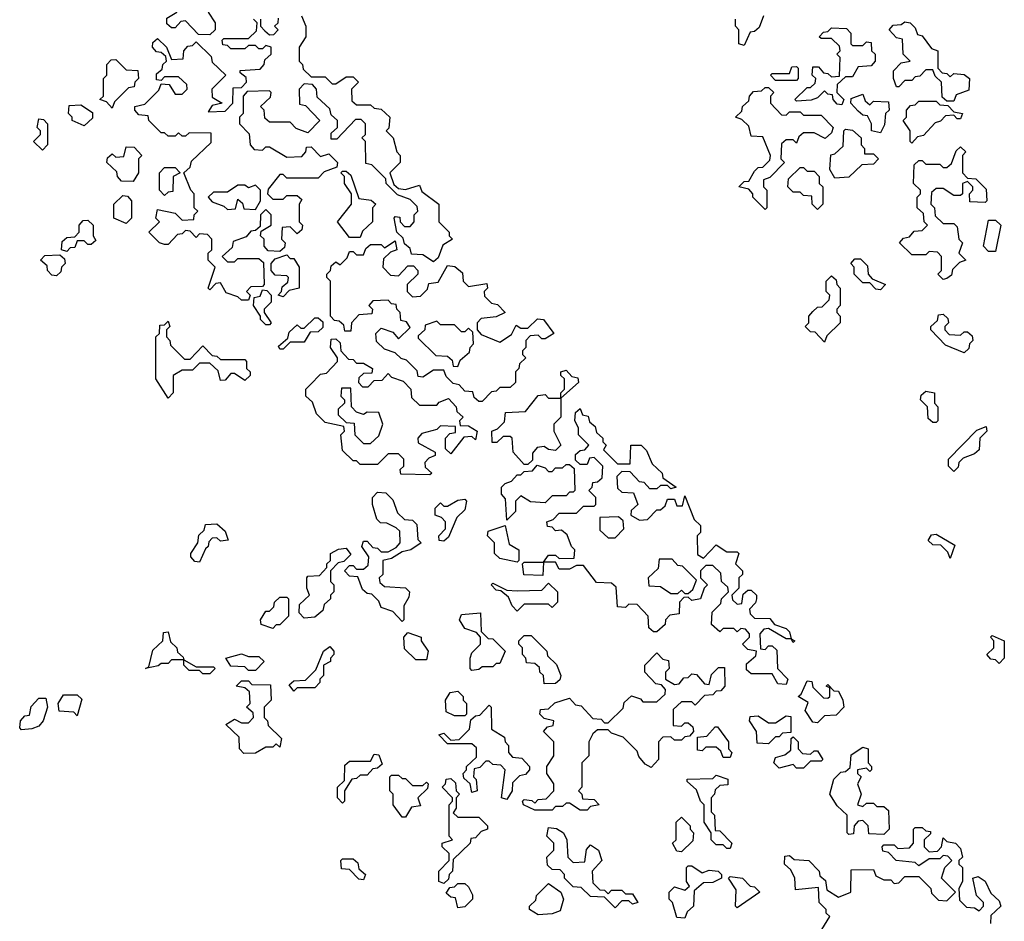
# Model space of a CAD drawing. Extents: x 2708302 to 2968450, y 494490 to 722710.
# Tile 35 of 256: x 2783020 to 2785840, y 620641 to 623224. Entities that reach past the tile are written whole.
import ezdxf

# ---------------------------------------------------------------- set-up
doc = ezdxf.new("R2010")
doc.units = 0

msp = doc.modelspace()

# ---------------------------------------------------------------- linework, layer by layer
at = {"layer": '0CON20XD'}
for points in [[(2783565, 623180), (2783531.7, 623181.7), (2783495, 623220), (2783481.7, 623218.3), (2783465, 623200), (2783455, 623200), (2783441.7, 623211.7), (2783441.7, 623228.3), (2783470, 623245), (2783471.7, 623288.3), (2783495, 623290), (2783505, 623280), (2783535, 623280), (2783545, 623290), (2783568.3, 623288.3), (2783570, 623255), (2783560, 623245), (2783580, 623215), (2783580, 623195), (2783565, 623180)], [(2783675, 622420), (2783655, 622420), (2783645, 622430), (2783611.7, 622441.7), (2783595, 622470), (2783581.7, 622468.3), (2783565, 622450), (2783560, 622455), (2783580, 622515), (2783560, 622535), (2783560, 622555), (2783570, 622565), (2783570, 622595), (2783558.3, 622608.3), (2783535, 622610), (2783525, 622600), (2783508.3, 622618.3), (2783495, 622620), (2783485, 622610), (2783471.7, 622608.3), (2783445, 622580), (2783435, 622580), (2783420, 622585), (2783390, 622615), (2783420, 622645), (2783410, 622655), (2783415, 622680), (2783465, 622670), (2783485, 622650), (2783518.3, 622651.7), (2783520, 622665), (2783530, 622675), (2783520, 622685), (2783520, 622725), (2783510, 622735), (2783490, 622785), (2783508.3, 622801.7), (2783511.7, 622818.3), (2783568.3, 622871.7), (2783568.3, 622898.3), (2783505, 622900), (2783495, 622890), (2783485, 622890), (2783475, 622900), (2783465, 622890), (2783445, 622890), (2783435, 622900), (2783425, 622900), (2783390, 622935), (2783388.3, 622948.3), (2783361.7, 622951.7), (2783350, 622965), (2783350, 622975), (2783378.3, 622981.7), (2783418.3, 623021.7), (2783425, 623040), (2783448.3, 623038.3), (2783465, 623010), (2783485, 623010), (2783500, 623025), (2783498.3, 623038.3), (2783475, 623060), (2783435, 623060), (2783425, 623050), (2783411.7, 623051.7), (2783411.7, 623068.3), (2783428.3, 623081.7), (2783430, 623095), (2783440, 623105), (2783438.3, 623118.3), (2783425, 623130), (2783411.7, 623131.7), (2783400, 623145), (2783401.7, 623158.3), (2783415, 623170), (2783440, 623145), (2783455, 623110), (2783488.3, 623111.7), (2783490, 623135), (2783501.7, 623148.3), (2783515, 623150), (2783525, 623160), (2783568.3, 623118.3), (2783571.7, 623101.7), (2783610, 623065), (2783570, 623025), (2783571.7, 623001.7), (2783600, 622985), (2783571.7, 622978.3), (2783560, 622960), (2783608.3, 622961.7), (2783630, 622985), (2783631.7, 623028.3), (2783655, 623030), (2783670, 623045), (2783668.3, 623058.3), (2783651.7, 623071.7), (2783651.7, 623078.3), (2783708.3, 623081.7), (2783720, 623095), (2783721.7, 623108.3), (2783740, 623125), (2783740, 623145), (2783725, 623150), (2783715, 623140), (2783705, 623140), (2783695, 623150), (2783675, 623150), (2783665, 623140), (2783625, 623140), (2783615, 623150), (2783601.7, 623151.7), (2783600, 623165), (2783605, 623170), (2783675, 623170), (2783698.3, 623191.7), (2783700, 623215), (2783690, 623225)], [(2783827.5, 623235), (2783840, 623205), (2783840, 623175), (2783820, 623145), (2783820, 623105), (2783830, 623095), (2783831.7, 623081.7), (2783855, 623060), (2783895, 623060), (2783915, 623040), (2783925, 623040), (2783955, 623060), (2783975, 623060), (2783990, 623045), (2783970, 623025), (2783971.7, 622991.7), (2783985, 622980), (2784025, 622980), (2784035, 622970), (2784055, 622967.5), (2784080, 622945), (2784077, 622913), (2784070, 622905), (2784090, 622885), (2784100, 622845), (2784110, 622835), (2784110, 622815), (2784080, 622785), (2784091.7, 622751.7), (2784105, 622740), (2784125, 622737.5), (2784165, 622750), (2784171.7, 622731.7), (2784220, 622695), (2784220, 622645), (2784250, 622615), (2784250, 622605), (2784260, 622595), (2784231.7, 622578.3), (2784218.3, 622541.7), (2784205, 622530), (2784175, 622550), (2784141.7, 622551.7), (2784138.3, 622568.3), (2784121.7, 622581.7), (2784118.3, 622598.3), (2784100, 622615), (2784092.5, 622655), (2784095, 622660), (2784108.3, 622658.3), (2784110, 622645), (2784121.7, 622631.7), (2784138.3, 622631.7), (2784150, 622645), (2784150, 622665), (2784160, 622675), (2784158.3, 622688.3), (2784138.3, 622708.3), (2784101.7, 622721.7), (2784070, 622755), (2784068.3, 622768.3), (2784028.3, 622808.3), (2784011.7, 622811.7), (2784010, 622875), (2784000, 622885), (2784010, 622895), (2784010, 622925), (2783998.3, 622938.3), (2783981.7, 622938.3), (2783928.3, 622881.7), (2783911.7, 622881.7), (2783911.7, 622898.3), (2783930, 622915), (2783930, 622935), (2783911.7, 622951.7), (2783908.3, 622968.3), (2783871.7, 623001.7), (2783870, 623025), (2783858.3, 623038.3), (2783835, 623040), (2783820, 623025), (2783821.7, 622981.7), (2783838.3, 622978.3), (2783880, 622935), (2783845, 622900), (2783811.7, 622911.7), (2783795, 622930), (2783735, 622930), (2783721.7, 622941.7), (2783720, 622965), (2783710, 622975), (2783738.3, 623001.7), (2783740, 623015), (2783735, 623020), (2783671.7, 623018.3), (2783660, 623005), (2783660, 622955), (2783650, 622945), (2783650, 622925), (2783677, 622897), (2783680, 622865), (2783691.7, 622851.7), (2783715, 622850), (2783725, 622860), (2783735, 622860), (2783785, 622830), (2783828.3, 622831.7), (2783840, 622845), (2783841.7, 622858.3), (2783855, 622860), (2783881.7, 622831.7), (2783905, 622840), (2783930, 622815), (2783928.3, 622801.7), (2783891.7, 622788.3), (2783875, 622770), (2783785, 622770), (2783775, 622780), (2783765, 622780), (2783731.7, 622738.3), (2783730, 622725), (2783745, 622710), (2783775, 622710), (2783785, 622720), (2783815, 622720), (2783828.3, 622708.3), (2783820, 622695), (2783820, 622645), (2783830, 622635), (2783828.3, 622621.7), (2783815, 622610), (2783795, 622630), (2783771.7, 622628.3), (2783770, 622595), (2783780, 622585), (2783778.3, 622571.7), (2783765, 622560), (2783731.7, 622561.7), (2783720, 622575), (2783720, 622595), (2783710, 622605), (2783711.7, 622618.3), (2783740, 622635), (2783740, 622665), (2783725, 622680), (2783710, 622665), (2783708.3, 622631.7), (2783695, 622620), (2783681.7, 622618.3), (2783668.3, 622601.7), (2783631.7, 622588.3), (2783628.3, 622571.7), (2783600, 622545), (2783615, 622530), (2783635, 622530), (2783645, 622540), (2783705, 622540), (2783718.3, 622528.3), (2783720, 622465), (2783715, 622460), (2783681.7, 622458.3), (2783670, 622445), (2783680, 622435), (2783675, 622420)], [(2783710, 623225), (2783710, 623205), (2783721.7, 623191.7), (2783735, 623180), (2783748.3, 623181.7), (2783760, 623195), (2783750, 623205), (2783760, 623215), (2783761.7, 623228.3)], [(2785095, 623150), (2785080, 623155), (2785080, 623195), (2785070, 623205), (2785070, 623225)], [(2785150, 623235), (2785138.3, 623201.7), (2785125, 623190), (2785111.7, 623188.3), (2785095, 623150)], [(2785375, 622980), (2785361.7, 622981.7), (2785350, 622995), (2785348.3, 623008.3), (2785335, 623010), (2785325, 623020), (2785305, 623000), (2785287, 622993), (2785245, 622990), (2785240, 622995), (2785275, 623030), (2785285, 623030), (2785298.3, 623041.7), (2785300, 623055), (2785290, 623065), (2785291.7, 623088.3), (2785308.3, 623088.3), (2785321.7, 623071.7), (2785335, 623070), (2785345, 623060), (2785368.3, 623061.7), (2785370, 623115), (2785360, 623125), (2785370, 623135), (2785368.3, 623148.3), (2785345, 623170), (2785315, 623170), (2785310, 623175), (2785321.7, 623188.3), (2785335, 623190), (2785345, 623200), (2785388.3, 623198.3), (2785400, 623185), (2785400, 623155), (2785405, 623150), (2785435, 623150), (2785445, 623160), (2785458.3, 623158.3), (2785460, 623135), (2785470, 623125), (2785470, 623105), (2785458.3, 623091.7), (2785421.7, 623088.3), (2785405, 623060), (2785385, 623060), (2785361.7, 623038.3), (2785360, 623015), (2785380, 622995), (2785375, 622980)], [(2785695, 622990), (2785675, 622990), (2785661.7, 623001.7), (2785660, 623045), (2785641.7, 623061.7), (2785635, 623080), (2785615, 623080), (2785598.3, 623061.7), (2785585, 623060), (2785575, 623050), (2785555, 623050), (2785538.3, 623031.7), (2785531.7, 623031.7), (2785522.5, 623055), (2785523, 623077), (2785545, 623100), (2785570, 623105), (2785550, 623125), (2785548.3, 623168.3), (2785531.7, 623171.7), (2785510, 623195), (2785521.7, 623208.3), (2785545, 623210), (2785555, 623217.5), (2785570, 623215), (2785585, 623200), (2785591.7, 623181.7), (2785605, 623177.5), (2785631.7, 623141.7), (2785650, 623135), (2785650, 623085), (2785661.7, 623071.7), (2785675, 623070), (2785685, 623060), (2785695, 623070), (2785725, 623066.7), (2785740, 623055), (2785738.3, 623021.7), (2785701.7, 623008.3), (2785695, 622990)], [(2783285, 622970), (2783268.3, 622988.3), (2783250, 622995), (2783260, 623005), (2783260, 623055), (2783270, 623065), (2783270, 623095), (2783281.7, 623108.3), (2783295, 623110), (2783325, 623080), (2783358.3, 623078.3), (2783360, 623055), (2783350, 623045), (2783348.3, 623031.7), (2783331.7, 623028.3), (2783291.7, 622988.3), (2783285, 622970)], [(2785245, 623050), (2785185, 623050), (2785170, 623065), (2785175, 623070), (2785225, 623070), (2785231.7, 623088.3), (2785245, 623090), (2785250, 623085), (2785250, 623055), (2785245, 623050)], [(2785155, 622680), (2785120, 622715), (2785120, 622725), (2785108.3, 622738.3), (2785080, 622745), (2785095, 622760), (2785108.3, 622761.7), (2785125, 622790), (2785135, 622800), (2785148.3, 622801.7), (2785168.3, 622821.7), (2785170, 622835), (2785148.3, 622888.3), (2785115, 622890), (2785108.3, 622918.3), (2785088.3, 622938.3), (2785070, 622945), (2785088.3, 622961.7), (2785090, 622975), (2785108.3, 622991.7), (2785110, 623005), (2785121.7, 623018.3), (2785145, 623020), (2785155, 623030), (2785165, 623030), (2785180, 623015), (2785170, 623005), (2785170, 622985), (2785201.7, 622951.7), (2785215, 622950), (2785225, 622960), (2785255, 622960), (2785265, 622950), (2785315, 622950), (2785350, 622915), (2785345, 622900), (2785327, 622883), (2785295, 622900), (2785265, 622900), (2785251.7, 622888.3), (2785245, 622870), (2785235, 622880), (2785215, 622880), (2785201.7, 622868.3), (2785200, 622825), (2785210, 622815), (2785168.3, 622771.7), (2785150, 622765), (2785150, 622745), (2785160, 622735), (2785160, 622685), (2785155, 622680)], [(2785485, 622900), (2785460, 622905), (2785460, 622925), (2785448.3, 622948.3), (2785435, 622950), (2785421.7, 622961.7), (2785400, 622985), (2785401.7, 622998.3), (2785435, 623010), (2785441.7, 622991.7), (2785455, 622980), (2785465, 622990), (2785508.3, 622988.3), (2785510, 622965), (2785500, 622955), (2785497, 622923), (2785485, 622900)], [(2783205, 622920), (2783170, 622935), (2783170, 622945), (2783160, 622955), (2783161.7, 622978.3), (2783195, 622980), (2783228.3, 622958.3), (2783228.3, 622941.7), (2783205, 622920)], [(2785575, 622870), (2785570, 622875), (2785570, 622905), (2785550, 622935), (2785560, 622945), (2785560, 622965), (2785571.7, 622978.3), (2785585, 622980), (2785595, 622990), (2785645, 622990), (2785655, 622980), (2785678.3, 622978.3), (2785695, 622960), (2785720, 622955), (2785715, 622940), (2785705, 622940), (2785695, 622950), (2785671.7, 622948.3), (2785657, 622933), (2785641.7, 622928.3), (2785608.3, 622891.7), (2785591.7, 622888.3), (2785575, 622870)], [(2783085, 622850), (2783060, 622875), (2783080, 622895), (2783080, 622905), (2783070, 622915), (2783075, 622940), (2783088.3, 622938.3), (2783100, 622925), (2783100, 622865), (2783085, 622850)], [(2785355, 622770), (2785340, 622795), (2785343, 622837), (2785355, 622840), (2785378.3, 622861.7), (2785380, 622905), (2785385, 622910), (2785405, 622907.5), (2785430, 622885), (2785430, 622865), (2785440, 622855), (2785440, 622840), (2785465, 622840), (2785480, 622825), (2785465, 622810), (2785431.7, 622808.3), (2785395, 622772.5), (2785355, 622770)], [(2783345, 622760), (2783311.7, 622761.7), (2783300, 622775), (2783298.3, 622788.3), (2783270, 622815), (2783271.7, 622828.3), (2783285, 622840), (2783295, 622830), (2783318.3, 622831.7), (2783325, 622860), (2783348.3, 622858.3), (2783370, 622835), (2783360, 622825), (2783360, 622785), (2783345, 622760)], [(2785665, 622480), (2785650, 622495), (2785660, 622505), (2785660, 622545), (2785648.3, 622558.3), (2785625, 622560), (2785615, 622550), (2785575, 622550), (2785540, 622585), (2785551.7, 622598.3), (2785568.3, 622601.7), (2785581.7, 622618.3), (2785605, 622620), (2785620, 622635), (2785610, 622645), (2785608.3, 622668.3), (2785590, 622685), (2785590, 622715), (2785600, 622725), (2785600, 622735), (2785580, 622755), (2785581.7, 622808.3), (2785595, 622820), (2785605, 622820), (2785615, 622810), (2785655, 622810), (2785665, 622800), (2785675, 622800), (2785688.3, 622811.7), (2785701.7, 622848.3), (2785715, 622860), (2785730, 622845), (2785720, 622835), (2785720, 622785), (2785735, 622770), (2785758.3, 622768.3), (2785788.3, 622738.3), (2785790, 622705), (2785785, 622700), (2785741.7, 622701.7), (2785740, 622725), (2785750, 622735), (2785750, 622745), (2785735, 622760), (2785720, 622755), (2785720, 622725), (2785715, 622720), (2785695, 622720), (2785665, 622740), (2785645, 622740), (2785631.7, 622728.3), (2785630, 622695), (2785640, 622685), (2785641.7, 622661.7), (2785665, 622640), (2785695, 622640), (2785705, 622630), (2785710, 622595), (2785720, 622585), (2785710, 622555), (2785730, 622535), (2785711.7, 622528.3), (2785691.7, 622508.3), (2785688.3, 622491.7), (2785675, 622482.5), (2785665, 622480)], [(2783435, 622720), (2783420, 622735), (2783420, 622785), (2783435, 622800), (2783465, 622800), (2783480, 622785), (2783460, 622775), (2783458.3, 622731.7), (2783445, 622730), (2783435, 622720)], [(2785305, 622680), (2785290, 622695), (2785288.3, 622718.3), (2785265, 622720), (2785255, 622730), (2785235, 622730), (2785220, 622745), (2785221.7, 622768.3), (2785255, 622800), (2785265, 622800), (2785275, 622790), (2785295, 622790), (2785310, 622775), (2785310, 622755), (2785320, 622745), (2785320, 622695), (2785305, 622680)], [(2783995, 622600), (2783965, 622600), (2783930, 622645), (2783970, 622695), (2783970, 622725), (2783950, 622755), (2783950, 622775), (2783940, 622785), (2783945, 622790), (2783955, 622790), (2783968.3, 622778.3), (2783991.7, 622711.7), (2784027, 622707), (2784040, 622695), (2784030, 622685), (2784030, 622645), (2784001.7, 622618.3), (2783995, 622600)], [(2783695, 622680), (2783710, 622705), (2783710, 622735), (2783695, 622750), (2783675, 622742.5), (2783665, 622750), (2783645, 622750), (2783615, 622730), (2783575, 622730), (2783560, 622715), (2783571.7, 622701.7), (2783605, 622690), (2783615, 622680), (2783638.3, 622681.7), (2783645, 622710), (2783658.3, 622698.3), (2783661.7, 622681.7), (2783695, 622680)], [(2783325, 622640), (2783290, 622655), (2783290, 622695), (2783315, 622720), (2783328.3, 622718.3), (2783340, 622705), (2783340, 622655), (2783325, 622640)], [(2783155, 622560), (2783140, 622565), (2783141.7, 622588.3), (2783155, 622600), (2783178.3, 622601.7), (2783190, 622615), (2783190, 622635), (2783201.7, 622648.3), (2783215, 622650), (2783230, 622635), (2783230, 622605), (2783238.3, 622591.7), (2783225, 622580), (2783215, 622580), (2783205, 622590), (2783185, 622590), (2783178.3, 622571.7), (2783165, 622570), (2783155, 622560)], [(2785815, 622560), (2785795, 622560), (2785780, 622575), (2785795, 622650), (2785815, 622650), (2785830, 622635), (2785815, 622560)], [(2784345, 622130), (2784335, 622130), (2784321.7, 622141.7), (2784318.3, 622158.3), (2784295, 622160), (2784278.3, 622178.3), (2784261.7, 622181.7), (2784241.7, 622201.7), (2784235, 622220), (2784205, 622220), (2784175, 622200), (2784161.7, 622201.7), (2784158.3, 622218.3), (2784128.3, 622248.3), (2784113, 622253), (2784095, 622270), (2784065, 622280), (2784041.7, 622301.7), (2784040, 622325), (2784055, 622340), (2784088.3, 622328.3), (2784105, 622310), (2784138.3, 622341.7), (2784128.3, 622358.3), (2784111.7, 622361.7), (2784110, 622385), (2784100, 622395), (2784098.3, 622408.3), (2784085, 622410), (2784075, 622420), (2784031.7, 622418.3), (2784020, 622405), (2784030, 622395), (2784028.3, 622381.7), (2783991.7, 622378.3), (2783970, 622355), (2783968.3, 622331.7), (2783951.7, 622331.7), (2783948.3, 622348.3), (2783935, 622360), (2783921.7, 622361.7), (2783910, 622375), (2783910, 622475), (2783900, 622485), (2783900, 622495), (2783910, 622505), (2783911.7, 622518.3), (2783925, 622530), (2783938.3, 622521.7), (2783958.3, 622541.7), (2783965, 622560), (2783975, 622560), (2783985, 622550), (2784005, 622550), (2784011.7, 622568.3), (2784025, 622580), (2784055, 622580), (2784065, 622570), (2784095, 622590), (2784100, 622565), (2784081.7, 622558.3), (2784061.7, 622538.3), (2784060, 622515), (2784081.7, 622491.7), (2784105, 622490), (2784131.7, 622518.3), (2784148.3, 622518.3), (2784160, 622505), (2784160, 622495), (2784130, 622465), (2784130, 622445), (2784145, 622430), (2784168.3, 622431.7), (2784188.3, 622451.7), (2784191.7, 622468.3), (2784218.3, 622471.7), (2784245, 622520), (2784266.7, 622516.7), (2784288.3, 622498.3), (2784290, 622475), (2784305, 622460), (2784358.3, 622468.3), (2784360, 622455), (2784350, 622445), (2784351.7, 622431.7), (2784371.7, 622411.7), (2784388.3, 622408.3), (2784410, 622385), (2784385, 622372.5), (2784341.7, 622368.3), (2784330, 622355), (2784330, 622335), (2784341.7, 622321.7), (2784395, 622300), (2784428.3, 622321.7), (2784441.7, 622348.3), (2784455, 622340), (2784475, 622340), (2784503, 622367), (2784520, 622365), (2784550, 622325), (2784525, 622310), (2784515, 622310), (2784505, 622320), (2784481.7, 622318.3), (2784470, 622305), (2784470, 622285), (2784460, 622275), (2784460, 622265), (2784470, 622255), (2784451.7, 622238.3), (2784450, 622225), (2784440, 622215), (2784440, 622185), (2784425, 622170), (2784395, 622170), (2784385, 622160), (2784371.7, 622158.3), (2784345, 622130)], [(2783125, 622490), (2783111.7, 622491.7), (2783100, 622505), (2783098.3, 622518.3), (2783080, 622535), (2783091.7, 622548.3), (2783135, 622550), (2783148.3, 622538.3), (2783150, 622525), (2783140, 622515), (2783138.3, 622501.7), (2783125, 622490)], [(2783775, 622430), (2783760, 622435), (2783770, 622445), (2783771.7, 622458.3), (2783788.3, 622471.7), (2783790, 622485), (2783785, 622490), (2783751.7, 622491.7), (2783740, 622505), (2783740, 622525), (2783751.7, 622538.3), (2783785, 622550), (2783795, 622540), (2783805, 622540), (2783820, 622515), (2783820, 622455), (2783791.7, 622448.3), (2783775, 622430)], [(2785485, 622450), (2785471.7, 622451.7), (2785455, 622470), (2785435, 622470), (2785410, 622495), (2785410, 622515), (2785400, 622525), (2785411.7, 622538.3), (2785428.3, 622538.3), (2785448.3, 622518.3), (2785450, 622495), (2785461.7, 622481.7), (2785500, 622465), (2785485, 622450)], [(2785325, 622300), (2785298.3, 622328.3), (2785285, 622330), (2785270, 622345), (2785280, 622355), (2785280, 622375), (2785291.7, 622388.3), (2785305, 622400), (2785318.3, 622401.7), (2785338.3, 622421.7), (2785340, 622435), (2785330, 622445), (2785330, 622475), (2785345, 622490), (2785358.3, 622478.3), (2785360, 622465), (2785370, 622455), (2785370, 622405), (2785360, 622395), (2785360, 622385), (2785370, 622375), (2785370, 622355), (2785331.7, 622318.3), (2785325, 622300)], [(2783735, 622350), (2783725, 622350), (2783710, 622365), (2783710, 622375), (2783690, 622405), (2783691.7, 622428.3), (2783708.3, 622431.7), (2783715, 622450), (2783728.3, 622448.3), (2783740, 622435), (2783740, 622415), (2783720, 622395), (2783720, 622385), (2783740, 622355), (2783735, 622350)], [(2785725, 622270), (2785671.7, 622291.7), (2785630, 622335), (2785630, 622345), (2785648.3, 622361.7), (2785651.7, 622378.3), (2785665, 622380), (2785678.3, 622368.3), (2785680, 622355), (2785670, 622345), (2785670, 622335), (2785681.7, 622321.7), (2785715, 622320), (2785725, 622330), (2785735, 622330), (2785748.3, 622318.3), (2785750, 622305), (2785740, 622295), (2785738.3, 622281.7), (2785725, 622270)], [(2783445, 622140), (2783410, 622195), (2783410, 622315), (2783420, 622325), (2783421.7, 622348.3), (2783435, 622350), (2783445, 622360), (2783450, 622345), (2783440, 622335), (2783440, 622315), (2783450, 622305), (2783451.7, 622291.7), (2783491.7, 622251.7), (2783508.3, 622251.7), (2783545, 622290), (2783571.7, 622261.7), (2783585, 622260), (2783595, 622250), (2783665, 622250), (2783670, 622245), (2783670, 622225), (2783680, 622215), (2783680, 622205), (2783665, 622190), (2783635, 622210), (2783625, 622210), (2783608.3, 622191.7), (2783595, 622190), (2783588.3, 622218.3), (2783565, 622240), (2783535, 622240), (2783515, 622220), (2783485, 622220), (2783460, 622205), (2783460, 622155), (2783445, 622140)], [(2783775, 622280), (2783765, 622280), (2783761.7, 622288.3), (2783788.3, 622311.7), (2783791.7, 622328.3), (2783815, 622350), (2783825, 622340), (2783835, 622340), (2783865, 622370), (2783875, 622370), (2783888.3, 622358.3), (2783888.3, 622341.7), (2783875, 622330), (2783851.7, 622328.3), (2783835, 622300), (2783795, 622300), (2783775, 622280)], [(2784275, 622230), (2784281.7, 622248.3), (2784308.3, 622271.7), (2784310, 622285), (2784320, 622295), (2784318.3, 622328.3), (2784305, 622340), (2784295, 622330), (2784285, 622330), (2784265, 622350), (2784225, 622350), (2784215, 622360), (2784181.7, 622348.3), (2784180, 622335), (2784161.7, 622318.3), (2784161.7, 622311.7), (2784211.7, 622261.7), (2784245, 622260), (2784258.3, 622248.3), (2784261.7, 622231.7), (2784275, 622230)], [(2784195, 621920), (2784111.7, 621921.7), (2784110, 621935), (2784120, 621945), (2784120, 621965), (2784105, 621980), (2784075, 621980), (2784045, 621950), (2783995, 621950), (2783985, 621960), (2783975, 621960), (2783945, 621990), (2783940, 622035), (2783950, 622045), (2783948.3, 622058.3), (2783895, 622070), (2783870, 622095), (2783858.3, 622128.3), (2783840, 622145), (2783840, 622165), (2783851.7, 622178.3), (2783881.7, 622208.3), (2783898.3, 622211.7), (2783930, 622245), (2783930, 622255), (2783910, 622285), (2783911.7, 622308.3), (2783925, 622310), (2783938.3, 622298.3), (2783940, 622275), (2783961.7, 622251.7), (2783975, 622250), (2783985, 622240), (2784005, 622240), (2784030, 622225), (2784028.3, 622211.7), (2784005, 622210), (2783991.7, 622198.3), (2783990, 622185), (2784001.7, 622171.7), (2784018.3, 622171.7), (2784035, 622190), (2784058.3, 622191.7), (2784075, 622210), (2784085, 622200), (2784118.3, 622188.3), (2784140, 622165), (2784141.7, 622141.7), (2784165, 622120), (2784215, 622120), (2784221.7, 622128.3), (2784248.3, 622138.3), (2784270, 622115), (2784271.7, 622101.7), (2784290, 622085), (2784280, 622075), (2784281.7, 622061.7), (2784305, 622060), (2784330, 622045), (2784325, 622020), (2784315, 622030), (2784291.7, 622028.3), (2784255, 621980), (2784240, 621995), (2784240, 622025), (2784251.7, 622038.3), (2784268.3, 622041.7), (2784268.3, 622058.3), (2784225, 622060), (2784215, 622050), (2784171.7, 622038.3), (2784160, 622025), (2784161.7, 622011.7), (2784210, 621985), (2784210, 621975), (2784191.7, 621968.3), (2784180, 621955), (2784181.7, 621941.7), (2784200, 621925), (2784195, 621920)], [(2784475, 621950), (2784465, 621950), (2784433.3, 621985), (2784430, 622025), (2784425, 622030), (2784405, 622030), (2784387, 622013), (2784373, 622013), (2784372.5, 622045), (2784388.3, 622051.7), (2784408.3, 622071.7), (2784411.7, 622098.3), (2784468.3, 622101.7), (2784505, 622147.5), (2784525, 622150), (2784535, 622140), (2784570, 622140), (2784570, 622155), (2784580, 622165), (2784580, 622195), (2784570, 622205), (2784570, 622215), (2784585, 622220), (2784601.7, 622201.7), (2784618.3, 622198.3), (2784620, 622185), (2784570, 622140), (2784570, 622085), (2784550, 622065), (2784550, 622045), (2784570, 622005), (2784555, 621990), (2784535, 621992.5), (2784521.7, 622001.7), (2784501.7, 621998.3), (2784488.3, 621981.7), (2784488.3, 621961.7), (2784475, 621950)], [(2784025, 622010), (2784048.3, 622031.7), (2784060, 622065), (2784048.3, 622098.3), (2784015, 622100), (2784005, 622092.5), (2783985, 622100), (2783970, 622115), (2783968.3, 622168.3), (2783941.7, 622168.3), (2783940, 622145), (2783950, 622135), (2783950, 622125), (2783931.7, 622108.3), (2783931.7, 622091.7), (2783955, 622070), (2783978.3, 622068.3), (2783980, 622035), (2784005, 622010), (2784025, 622010)], [(2785645, 622070), (2785635, 622070), (2785621.7, 622081.7), (2785620, 622115), (2785600, 622135), (2785601.7, 622148.3), (2785615, 622160), (2785640, 622155), (2785640, 622125), (2785650, 622115), (2785650, 622075), (2785645, 622070)], [(2785215, 621320), (2785191.7, 621321.7), (2785175, 621350), (2785115, 621350), (2785101.7, 621361.7), (2785101.7, 621378.3), (2785128.3, 621401.7), (2785130, 621415), (2785105, 621420), (2785090, 621435), (2785110, 621455), (2785110, 621465), (2785098.3, 621478.3), (2785085, 621480), (2785075, 621470), (2785065, 621480), (2785035, 621480), (2785025, 621470), (2785001.7, 621491.7), (2785003, 621527), (2785028.3, 621551.7), (2785030, 621565), (2785050, 621585), (2785048.3, 621598.3), (2785030, 621615), (2785028.3, 621638.3), (2785005, 621660), (2784985, 621660), (2784970, 621645), (2784970, 621625), (2784990, 621605), (2784980, 621595), (2784970, 621565), (2784945, 621560), (2784935, 621570), (2784921.7, 621568.3), (2784910, 621555), (2784908.3, 621521.7), (2784881.7, 621518.3), (2784870, 621505), (2784868.3, 621491.7), (2784845, 621470), (2784835, 621470), (2784821.7, 621481.7), (2784820, 621515), (2784788.3, 621548.3), (2784765, 621550), (2784755, 621540), (2784731.7, 621541.7), (2784728.3, 621598.3), (2784715, 621610), (2784671.7, 621611.7), (2784635, 621660), (2784615, 621660), (2784595, 621650), (2784565, 621650), (2784555, 621670), (2784520, 621670), (2784518.3, 621631.7), (2784463.6, 621633.6), (2784460, 621665), (2784465, 621670), (2784520, 621670), (2784535, 621690), (2784555, 621690), (2784565, 621680), (2784608.3, 621681.7), (2784610, 621705), (2784600, 621715), (2784588.3, 621748.3), (2784571.7, 621761.7), (2784555, 621760), (2784545, 621770), (2784531.7, 621771.7), (2784530, 621785), (2784548.3, 621791.7), (2784565, 621810), (2784615, 621810), (2784635, 621830), (2784665, 621830), (2784670, 621835), (2784670, 621855), (2784650, 621875), (2784660, 621885), (2784661.7, 621898.3), (2784675, 621900), (2784688.3, 621911.7), (2784690, 621945), (2784665, 621970), (2784651.7, 621968.3), (2784645, 621950), (2784625, 621950), (2784611.7, 621961.7), (2784611.7, 621978.3), (2784625, 621990), (2784638.3, 621991.7), (2784650, 622005), (2784620, 622035), (2784620, 622055), (2784610, 622075), (2784611.7, 622098.3), (2784625, 622110), (2784631.7, 622091.7), (2784648.3, 622088.3), (2784651.7, 622071.7), (2784668.3, 622058.3), (2784671.7, 622041.7), (2784690, 622025), (2784690, 622015), (2784700, 622005), (2784691.7, 621991.7), (2784731.7, 621951.7), (2784768.3, 621951.7), (2784770, 622005), (2784800, 622005), (2784815, 621990), (2784831.7, 621951.7), (2784860, 621925), (2784861.7, 621911.7), (2784900, 621885), (2784885, 621880), (2784875, 621890), (2784855, 621890), (2784845, 621880), (2784825, 621880), (2784808.3, 621898.3), (2784795, 621900), (2784768.3, 621928.3), (2784745, 621930), (2784730, 621915), (2784731.7, 621881.7), (2784745, 621870), (2784778.3, 621868.3), (2784790, 621835), (2784771.7, 621818.3), (2784770, 621805), (2784795, 621790), (2784818.3, 621791.7), (2784845, 621820), (2784855, 621820), (2784868.3, 621831.7), (2784875, 621850), (2784895, 621850), (2784901.7, 621831.7), (2784918.3, 621831.7), (2784925, 621860), (2784951.7, 621791.7), (2784970, 621775), (2784970, 621755), (2784960, 621745), (2784961.7, 621691.7), (2784978.3, 621681.7), (2785015, 621720), (2785045, 621700), (2785075, 621700), (2785080, 621695), (2785070, 621665), (2785090, 621645), (2785090, 621635), (2785080, 621625), (2785080, 621595), (2785060, 621575), (2785061.7, 621561.7), (2785075, 621550), (2785088.3, 621551.7), (2785091.7, 621578.3), (2785105, 621590), (2785115, 621590), (2785130, 621575), (2785130, 621565), (2785127, 621553), (2785110, 621535), (2785111.7, 621521.7), (2785125, 621510), (2785168.3, 621508.3), (2785181.7, 621491.7), (2785215, 621480), (2785225, 621470), (2785230, 621450), (2785240, 621445), (2785235, 621440), (2785230, 621450), (2785215, 621450), (2785165, 621480), (2785151.7, 621478.3), (2785140, 621465), (2785141.7, 621421.7), (2785155, 621420), (2785165, 621430), (2785175, 621430), (2785188.3, 621418.3), (2785190, 621365), (2785220, 621335), (2785215, 621320)], [(2785695, 621930), (2785680, 621945), (2785680, 621965), (2785761.7, 622048.3), (2785788.3, 622058.3), (2785790, 622045), (2785770, 622025), (2785768.3, 621991.7), (2785755, 621980), (2785721.7, 621968.3), (2785710, 621955), (2785708.3, 621941.7), (2785695, 621930)], [(2784415, 621790), (2784411.7, 621851.7), (2784400, 621865), (2784400, 621885), (2784410, 621895), (2784428.3, 621901.7), (2784445, 621920), (2784455, 621920), (2784465, 621930), (2784488.3, 621931.7), (2784502.5, 621947.5), (2784525, 621940), (2784535, 621930), (2784545, 621930), (2784555, 621940), (2784575, 621940), (2784585, 621950), (2784595, 621950), (2784608.3, 621938.3), (2784610, 621875), (2784605, 621870), (2784595, 621870), (2784585, 621860), (2784545, 621860), (2784525, 621840), (2784483, 621843), (2784455, 621860), (2784440, 621845), (2784440, 621815), (2784415, 621790)], [(2784115, 621500), (2784088.3, 621528.3), (2784055, 621540), (2784048.3, 621558.3), (2784028.3, 621578.3), (2784015, 621580), (2784001.7, 621591.7), (2783988.3, 621628.3), (2783965, 621630), (2783950, 621645), (2783965, 621660), (2783975, 621660), (2783985, 621650), (2784005, 621650), (2784018.3, 621661.7), (2784020, 621685), (2784000, 621715), (2784005, 621730), (2784015, 621730), (2784031.7, 621711.7), (2784045, 621710), (2784055, 621700), (2784075, 621700), (2784098.3, 621711.7), (2784110, 621725), (2784108.3, 621758.3), (2784098.3, 621768.3), (2784071.7, 621781.7), (2784053, 621783), (2784043, 621793), (2784030, 621835), (2784030, 621855), (2784045, 621870), (2784068.3, 621868.3), (2784088.3, 621848.3), (2784101.7, 621811.7), (2784121.7, 621791.7), (2784145, 621790), (2784157.5, 621777.5), (2784160, 621735), (2784170, 621725), (2784140, 621705), (2784115, 621700), (2784085, 621680), (2784060, 621675), (2784060, 621635), (2784050, 621625), (2784051.7, 621611.7), (2784065, 621600), (2784125, 621596.7), (2784136.7, 621585), (2784135, 621570), (2784120, 621545), (2784120, 621505), (2784115, 621500)], [(2784235, 621730), (2784221.7, 621731.7), (2784220, 621745), (2784240, 621765), (2784240, 621785), (2784228.3, 621798.3), (2784210, 621805), (2784210, 621825), (2784225, 621840), (2784235, 621830), (2784245, 621830), (2784275, 621847.5), (2784295, 621850), (2784300, 621845), (2784295, 621820), (2784271.7, 621798.3), (2784248.3, 621741.7), (2784235, 621730)], [(2784725, 621740), (2784750, 621765), (2784748.3, 621788.3), (2784735, 621800), (2784681.7, 621798.3), (2784681.7, 621761.7), (2784705, 621740), (2784725, 621740)], [(2783535, 621670), (2783521.7, 621671.7), (2783510, 621685), (2783510, 621695), (2783530, 621725), (2783533, 621747), (2783548.3, 621761.7), (2783551.7, 621778.3), (2783585, 621780), (2783608.3, 621758.3), (2783617.5, 621732.5), (2783595, 621730), (2783585, 621740), (2783571.7, 621738.3), (2783561.7, 621728.3), (2783560, 621715), (2783551.7, 621708.3), (2783535, 621670)], [(2784445, 621670), (2784395, 621680), (2784380, 621695), (2784380, 621725), (2784360, 621745), (2784361.7, 621758.3), (2784410, 621775), (2784421.7, 621721.7), (2784450, 621705), (2784450, 621675), (2784445, 621670)], [(2785685, 621680), (2785678.3, 621698.3), (2785658.3, 621718.3), (2785635, 621720), (2785621.7, 621731.7), (2785631.7, 621748.3), (2785645, 621750), (2785698.3, 621718.3), (2785685, 621680)], [(2783835, 621510), (2783820, 621525), (2783821.7, 621548.3), (2783850, 621575), (2783842.5, 621595), (2783842.5, 621625), (2783845, 621630), (2783878.3, 621631.7), (2783900, 621655), (2783900, 621665), (2783910, 621675), (2783910, 621695), (2783933, 621707), (2783955, 621710), (2783968.3, 621691.7), (2783948.3, 621671.7), (2783931.7, 621668.3), (2783910, 621645), (2783910, 621615), (2783920, 621605), (2783920, 621585), (2783910, 621575), (2783910, 621565), (2783891.7, 621548.3), (2783888.3, 621531.7), (2783865, 621512.5), (2783835, 621510)], [(2784935, 621580), (2784948.3, 621591.7), (2784958.3, 621618.3), (2784918.3, 621658.3), (2784905, 621660), (2784888.3, 621678.3), (2784851.7, 621678.3), (2784848.3, 621651.7), (2784820, 621625), (2784821.7, 621601.7), (2784855, 621600), (2784885, 621580), (2784905, 621580), (2784915, 621590), (2784925, 621580), (2784935, 621580)], [(2784445, 621530), (2784430, 621545), (2784420, 621570), (2784398.3, 621588.3), (2784385, 621590), (2784370, 621605), (2784375, 621610), (2784415, 621590), (2784445, 621587.5), (2784515, 621590), (2784535, 621610), (2784560, 621585), (2784560, 621555), (2784545, 621540), (2784535, 621550), (2784465, 621550), (2784445, 621530)], [(2783745, 621480), (2783711.7, 621491.7), (2783710, 621505), (2783725, 621530), (2783735, 621530), (2783748.3, 621541.7), (2783750, 621555), (2783765, 621570), (2783785, 621570), (2783790, 621565), (2783790, 621515), (2783765, 621490), (2783755, 621490), (2783745, 621480)], [(2784315, 621360), (2784310, 621365), (2784310, 621395), (2784315, 621410), (2784340, 621435), (2784340, 621455), (2784328.3, 621468.3), (2784295, 621480), (2784280, 621505), (2784285, 621520), (2784340, 621525), (2784341.7, 621471.7), (2784361.7, 621451.7), (2784375, 621450), (2784410, 621415), (2784395, 621380), (2784385, 621380), (2784375, 621370), (2784345, 621370), (2784335, 621362.5), (2784315, 621360)], [(2783565, 621350), (2783545, 621350), (2783535, 621360), (2783505, 621360), (2783490, 621375), (2783490, 621390), (2783455, 621390), (2783445, 621380), (2783425, 621380), (2783417, 621373), (2783380, 621365), (2783390, 621370), (2783401.7, 621418.3), (2783430, 621445), (2783431.7, 621468.3), (2783445, 621470), (2783451.7, 621441.7), (2783470, 621425), (2783471.7, 621411.7), (2783488.3, 621398.3), (2783490, 621390), (2783525, 621370), (2783575, 621370), (2783580, 621365), (2783565, 621350)], [(2784185, 621390), (2784155, 621390), (2784121.7, 621421.7), (2784120, 621455), (2784131.7, 621468.3), (2784170, 621455), (2784170, 621445), (2784190, 621415), (2784185, 621390)], [(2784521.7, 621321.7), (2784520, 621345), (2784510, 621355), (2784508.3, 621368.3), (2784495, 621380), (2784471.7, 621381.7), (2784470, 621395), (2784460, 621405), (2784460, 621425), (2784450, 621435), (2784450, 621445), (2784465, 621460), (2784485, 621460), (2784530, 621415), (2784531.7, 621401.7), (2784557, 621377), (2784570, 621345), (2784567, 621333), (2784555, 621322.5), (2784521.7, 621321.7)], [(2785825, 621380), (2785815, 621390), (2785801.7, 621391.7), (2785790, 621405), (2785810, 621425), (2785810, 621445), (2785800, 621455), (2785805, 621460), (2785840, 621445), (2785840, 621395), (2785825, 621380)], [(2783805, 621300), (2783791.7, 621318.3), (2783805, 621330), (2783838.3, 621331.7), (2783868.3, 621361.7), (2783890, 621415), (2783908.3, 621428.3), (2783920, 621415), (2783920, 621405), (2783910, 621395), (2783910, 621385), (2783890, 621375), (2783890, 621345), (2783880, 621335), (2783880, 621325), (2783865, 621310), (2783815, 621310), (2783805, 621300)], [(2783695, 621360), (2783675, 621360), (2783665, 621370), (2783625, 621372.5), (2783610, 621395), (2783655, 621407.5), (2783675, 621400), (2783705, 621400), (2783720, 621385), (2783695, 621360)], [(2784645, 620960), (2784625, 620960), (2784595, 620980), (2784585, 620980), (2784575, 620970), (2784555, 620970), (2784545, 620960), (2784495, 620960), (2784462.5, 620975), (2784460, 620985), (2784465, 620990), (2784487, 620987), (2784495, 620980), (2784505, 620990), (2784528.3, 620991.7), (2784550, 621015), (2784550, 621035), (2784530, 621065), (2784530, 621085), (2784550, 621115), (2784550, 621155), (2784520, 621185), (2784531.7, 621198.3), (2784548.3, 621201.7), (2784550, 621215), (2784521.7, 621221.7), (2784510, 621235), (2784511.7, 621248.3), (2784535, 621250), (2784553, 621267), (2784595, 621280), (2784611.7, 621261.7), (2784628.3, 621258.3), (2784661.7, 621221.7), (2784685, 621220), (2784695, 621210), (2784705, 621210), (2784748.3, 621251.7), (2784751.7, 621268.3), (2784772.5, 621287.5), (2784798.3, 621278.3), (2784805, 621270), (2784845, 621270), (2784868.3, 621291.7), (2784870, 621305), (2784858.3, 621318.3), (2784841.7, 621321.7), (2784810, 621355), (2784810, 621375), (2784845, 621410), (2784861.7, 621391.7), (2784878.3, 621388.3), (2784880, 621365), (2784870, 621355), (2784870, 621335), (2784895, 621320), (2784908.3, 621321.7), (2784921.7, 621338.3), (2784935, 621340), (2784945, 621350), (2784958.3, 621348.3), (2784981.7, 621321.7), (2784995, 621320), (2785001.7, 621348.3), (2785021.7, 621368.3), (2785038.3, 621368.3), (2785040, 621315), (2785028.3, 621301.7), (2785015, 621300), (2785005, 621290), (2784981.7, 621288.3), (2784955, 621260), (2784945, 621270), (2784915, 621270), (2784891.7, 621248.3), (2784891.7, 621201.7), (2784915, 621200), (2784925, 621210), (2784935, 621210), (2784948.3, 621198.3), (2784950, 621185), (2784938.3, 621171.7), (2784925, 621170), (2784915, 621160), (2784895, 621160), (2784885, 621170), (2784861.7, 621168.3), (2784850, 621155), (2784850, 621105), (2784828.3, 621081.7), (2784811.7, 621091.7), (2784793, 621113), (2784788.3, 621128.3), (2784748.3, 621168.3), (2784715, 621180), (2784705, 621190), (2784675, 621190), (2784661.7, 621178.3), (2784650, 621155), (2784650, 621115), (2784630, 621095), (2784630, 621025), (2784620, 621015), (2784630, 621005), (2784631.7, 620991.7), (2784665, 620990), (2784680, 620975), (2784655, 620970), (2784645, 620960)], [(2783661.7, 621121.7), (2783650, 621135), (2783648.3, 621168.3), (2783610, 621205), (2783635, 621220), (2783655, 621210), (2783675, 621210), (2783690, 621225), (2783688.3, 621238.3), (2783670, 621255), (2783680, 621265), (2783678.3, 621298.3), (2783665, 621310), (2783640, 621315), (2783655, 621330), (2783675, 621330), (2783685, 621320), (2783738.3, 621318.3), (2783740, 621275), (2783720, 621255), (2783720, 621225), (2783730, 621215), (2783731.7, 621201.7), (2783770, 621165), (2783765, 621140), (2783755, 621150), (2783745, 621140), (2783725, 621140), (2783695, 621122.5), (2783661.7, 621121.7)], [(2785305, 621210), (2785291.7, 621211.7), (2785270, 621245), (2785278.3, 621268.3), (2785250, 621285), (2785258.3, 621291.7), (2785275, 621330), (2785288.3, 621328.3), (2785291.7, 621311.7), (2785321.7, 621281.7), (2785335, 621280), (2785340, 621285), (2785340, 621310), (2785330, 621315), (2785335, 621320), (2785351.7, 621301.7), (2785365, 621300), (2785377.5, 621275), (2785380, 621255), (2785358.3, 621231.7), (2785325, 621230), (2785305, 621210)], [(2783025, 621190), (2783020, 621195), (2783022.5, 621215), (2783035, 621230), (2783048.3, 621231.7), (2783053, 621257), (2783075, 621280), (2783095, 621280), (2783100, 621255), (2783087.5, 621215), (2783075, 621200), (2783055, 621192.5), (2783025, 621190)], [(2783185, 621230), (2783175, 621240), (2783133, 621243), (2783130, 621265), (2783145, 621290), (2783185, 621290), (2783197.5, 621277.5), (2783185, 621230)], [(2784295, 621230), (2784265, 621230), (2784241.7, 621241.7), (2784240, 621275), (2784253, 621297), (2784275, 621300), (2784290, 621285), (2784290, 621275), (2784300, 621265), (2784300, 621235), (2784295, 621230)], [(2784415, 620990), (2784400, 620995), (2784410, 621075), (2784398.3, 621088.3), (2784375, 621090), (2784365, 621100), (2784355, 621100), (2784338.3, 621081.7), (2784321.7, 621078.3), (2784320, 621055), (2784327, 621047), (2784330, 621015), (2784315, 621010), (2784310, 621035), (2784291.7, 621051.7), (2784290, 621065), (2784300, 621075), (2784300, 621085), (2784328.3, 621111.7), (2784328.3, 621138.3), (2784315, 621150), (2784245, 621150), (2784220, 621175), (2784235, 621180), (2784255, 621160), (2784278.3, 621161.7), (2784308.3, 621191.7), (2784311.7, 621218.3), (2784325, 621230), (2784338.3, 621231.7), (2784365, 621260), (2784370, 621255), (2784371.7, 621191.7), (2784408.3, 621168.3), (2784410, 621155), (2784420, 621145), (2784420, 621125), (2784431.7, 621111.7), (2784458.3, 621108.3), (2784480, 621085), (2784480, 621075), (2784468.3, 621061.7), (2784451.7, 621058.3), (2784431.7, 621038.3), (2784430, 621015), (2784415, 620990)], [(2785165, 621150), (2785131.7, 621151.7), (2785130, 621185), (2785110, 621215), (2785111.7, 621228.3), (2785135, 621230), (2785165, 621210), (2785185, 621210), (2785215, 621230), (2785228.3, 621228.3), (2785228.3, 621181.7), (2785205, 621180), (2785195, 621170), (2785185, 621170), (2785165, 621150)], [(2785055, 621110), (2785035, 621110), (2785028.3, 621128.3), (2785015, 621140), (2784985, 621140), (2784975, 621130), (2784961.7, 621131.7), (2784961.7, 621168.3), (2784988.3, 621171.7), (2785011.7, 621198.3), (2785018.3, 621198.3), (2785050, 621155), (2785050, 621135), (2785060, 621125), (2785055, 621110)], [(2785265, 621080), (2785245, 621080), (2785235, 621090), (2785195, 621080), (2785180, 621095), (2785185, 621110), (2785211.7, 621118.3), (2785228.3, 621131.7), (2785230, 621165), (2785235, 621170), (2785250, 621155), (2785250, 621135), (2785261.7, 621121.7), (2785285, 621120), (2785295, 621130), (2785305, 621130), (2785320, 621105), (2785315, 621100), (2785285, 621100), (2785265, 621080)], [(2785495, 620890), (2785451.7, 620891.7), (2785450, 620915), (2785435, 620930), (2785421.7, 620928.3), (2785410, 620915), (2785408.3, 620891.7), (2785395, 620890), (2785390, 620895), (2785390, 620945), (2785361.7, 620971.7), (2785340, 621005), (2785351.7, 621048.3), (2785371.7, 621068.3), (2785385, 621070), (2785398.3, 621081.7), (2785401.7, 621118.3), (2785435, 621140), (2785450, 621135), (2785450, 621095), (2785460, 621085), (2785460, 621075), (2785455, 621070), (2785445, 621080), (2785420, 621075), (2785420, 621065), (2785430, 621055), (2785420, 621035), (2785430, 621005), (2785420, 620975), (2785435, 620970), (2785445, 620980), (2785465, 620980), (2785475, 620970), (2785495, 620970), (2785508.3, 620958.3), (2785510, 620905), (2785495, 620890)], [(2783945, 620980), (2783930, 620995), (2783930, 621025), (2783950, 621045), (2783951.7, 621088.3), (2783965, 621100), (2784025, 621100), (2784035, 621120), (2784048.3, 621118.3), (2784058.3, 621091.7), (2784045, 621080), (2784031.7, 621078.3), (2784015, 621060), (2783995, 621060), (2783985, 621050), (2783971.7, 621048.3), (2783950, 621015), (2783950, 620985), (2783945, 620980)], [(2784125, 620940), (2784115, 620940), (2784090, 620975), (2784090, 621005), (2784080, 621015), (2784080, 621055), (2784085, 621060), (2784105, 621060), (2784115, 621050), (2784125, 621050), (2784145, 621030), (2784175, 621030), (2784185, 621040), (2784190, 621035), (2784188.3, 621021.7), (2784160, 620995), (2784168.3, 620971.7), (2784141.7, 620968.3), (2784125, 620940)], [(2784235, 620750), (2784220, 620755), (2784220, 620785), (2784250, 620815), (2784250, 620835), (2784230, 620855), (2784230, 620865), (2784260, 620875), (2784250, 620885), (2784250, 620975), (2784260, 620985), (2784260, 620995), (2784230, 621025), (2784240, 621035), (2784241.7, 621048.3), (2784255, 621050), (2784268.3, 621038.3), (2784270, 621015), (2784280, 621005), (2784270, 620995), (2784270, 620965), (2784261.7, 620951.7), (2784275, 620940), (2784335, 620940), (2784360, 620915), (2784360, 620905), (2784341.7, 620898.3), (2784325, 620880), (2784311.7, 620878.3), (2784310, 620865), (2784261.7, 620818.3), (2784260, 620785), (2784250, 620775), (2784248.3, 620761.7), (2784235, 620750)], [(2785055, 620850), (2785045, 620850), (2785035, 620860), (2785015, 620860), (2785000, 620875), (2785000, 620895), (2784980, 620925), (2784980, 620975), (2784970, 620985), (2784958.3, 621018.3), (2784931.7, 621041.7), (2784931.7, 621048.3), (2785005, 621050), (2785015, 621060), (2785048.3, 621048.3), (2785048.3, 621031.7), (2785025, 621030), (2785011.7, 621018.3), (2785010, 621005), (2785000, 620995), (2785000, 620955), (2785010, 620945), (2785011.7, 620901.7), (2785025, 620900), (2785060, 620865), (2785055, 620850)], [(2784915, 620840), (2784901.7, 620841.7), (2784890, 620865), (2784900, 620875), (2784900, 620925), (2784915, 620940), (2784940, 620915), (2784940, 620905), (2784950, 620895), (2784948.3, 620871.7), (2784915, 620840)], [(2784725, 620680), (2784695, 620710), (2784655, 620712.5), (2784628.3, 620738.3), (2784605, 620740), (2784580, 620765), (2784580, 620775), (2784568.3, 620788.3), (2784545, 620790), (2784531.7, 620801.7), (2784530, 620825), (2784550, 620845), (2784550, 620865), (2784530, 620885), (2784535, 620910), (2784557, 620907), (2784577.5, 620895), (2784587.5, 620875), (2784590, 620825), (2784605, 620810), (2784638.3, 620811.7), (2784643, 620847), (2784655, 620860), (2784677.5, 620845), (2784687.5, 620815), (2784660, 620785), (2784661.7, 620751.7), (2784681.7, 620731.7), (2784695, 620730), (2784705, 620720), (2784715, 620730), (2784745, 620730), (2784755, 620720), (2784775, 620720), (2784790, 620695), (2784775, 620690), (2784765, 620700), (2784745, 620700), (2784725, 620680)], [(2785310, 620605), (2785340, 620655), (2785330, 620665), (2785330, 620675), (2785310, 620695), (2785308.3, 620738.3), (2785241.7, 620731.7), (2785240, 620765), (2785228.3, 620788.3), (2785210, 620805), (2785211.7, 620828.3), (2785225, 620830), (2785238.3, 620818.3), (2785280, 620815), (2785310, 620785), (2785311.7, 620771.7), (2785328.3, 620758.3), (2785331.7, 620731.7), (2785365, 620710), (2785400, 620725), (2785401.7, 620788.3), (2785465, 620790), (2785471.7, 620771.7), (2785495, 620760), (2785515, 620760), (2785525, 620750), (2785538.3, 620751.7), (2785555, 620770), (2785595, 620770), (2785630, 620735), (2785631.7, 620721.7), (2785651.7, 620701.7), (2785675, 620700), (2785700, 620725), (2785660, 620765), (2785670, 620795), (2785690, 620815), (2785678.3, 620828.3), (2785665, 620830), (2785655, 620820), (2785625, 620820), (2785595, 620800), (2785585, 620810), (2785530, 620815), (2785508.3, 620838.3), (2785491.7, 620841.7), (2785490, 620855), (2785495, 620860), (2785525, 620860), (2785535, 620850), (2785568.3, 620851.7), (2785580, 620865), (2785580, 620905), (2785585, 620910), (2785605, 620910), (2785615, 620900), (2785628.3, 620898.3), (2785628.3, 620891.7), (2785610, 620875), (2785610, 620855), (2785625, 620840), (2785648.3, 620841.7), (2785660, 620855), (2785665, 620880), (2785675, 620870), (2785700, 620865), (2785715, 620850), (2785720, 620825), (2785710, 620815), (2785710, 620805), (2785720, 620795), (2785720, 620755), (2785710, 620735), (2785711.7, 620701.7), (2785731.7, 620681.7), (2785755, 620680), (2785768.3, 620671.7), (2785780, 620685), (2785780, 620695), (2785760, 620715), (2785750, 620765), (2785765, 620770), (2785785, 620756.7), (2785801.7, 620721.7), (2785825, 620700), (2785830, 620685), (2785801.7, 620658.3), (2785800, 620635)], [(2784005, 620760), (2783991.7, 620761.7), (2783965, 620790), (2783941.7, 620791.7), (2783940, 620815), (2783945, 620820), (2783975, 620820), (2783988.3, 620808.3), (2783991.7, 620791.7), (2784010, 620775), (2784005, 620760)], [(2784925, 620650), (2784901.7, 620651.7), (2784890, 620695), (2784880, 620705), (2784880, 620725), (2784895, 620740), (2784925, 620730), (2784938.3, 620741.7), (2784930, 620755), (2784930, 620795), (2784935, 620800), (2784945, 620800), (2784975, 620780), (2784995, 620787.5), (2785020, 620785), (2785030, 620775), (2785030, 620765), (2785005, 620752.5), (2784978.3, 620751.7), (2784951.7, 620728.3), (2784950, 620685), (2784931.7, 620668.3), (2784925, 620650)], [(2785075, 620680), (2785070, 620685), (2785071.7, 620731.7), (2785050, 620765), (2785055, 620770), (2785090, 620765), (2785111.7, 620741.7), (2785125, 620740), (2785140, 620725), (2785075, 620680)], [(2784275, 620680), (2784268.3, 620708.3), (2784255, 620710), (2784241.7, 620721.7), (2784251.7, 620738.3), (2784265, 620740), (2784275, 620750), (2784295, 620750), (2784305, 620740), (2784317, 620717), (2784316.7, 620705), (2784295, 620682.5), (2784275, 620680)], [(2784505, 620660), (2784480, 620675), (2784480, 620685), (2784498.3, 620701.7), (2784500, 620715), (2784535, 620750), (2784570, 620725), (2784577.5, 620705), (2784568.3, 620671.7), (2784545, 620662.5), (2784505, 620660)]]:
    msp.add_lwpolyline(points, dxfattribs=at)

doc.saveas('drawing.dxf')
